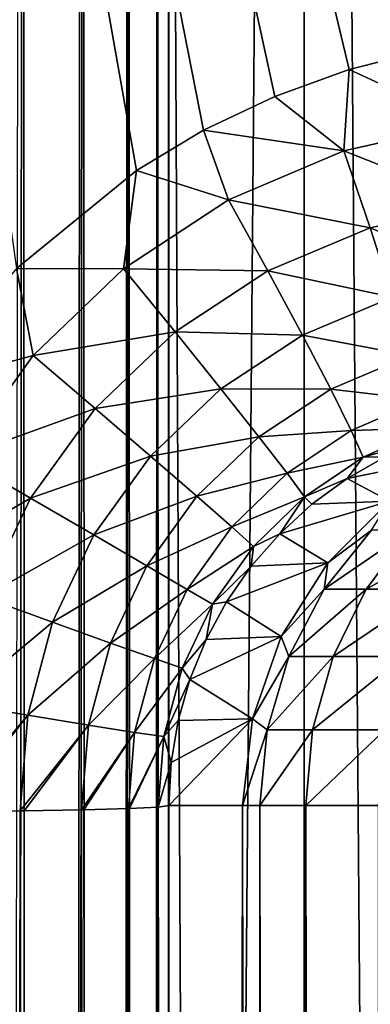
# Model space of a CAD drawing. Header units: millimetres. Extents: x -272 to -228, y -64 to 39.
# Tile 131 of 245: x -249.289 to -248.839, y -4.755 to -3.491. Entities that reach past the tile are written whole.
import ezdxf

# ---------------------------------------------------------------- set-up
doc = ezdxf.new("R2010")
doc.units = ezdxf.units.MM
doc.header["$LTSCALE"] = 26.699852
for name, color, linetype in [('133', 7, 'CONTINUOUS'), ('233', 7, 'CONTINUOUS'), ('268', 7, 'CONTINUOUS'), ('269', 7, 'CONTINUOUS'), ('276', 7, 'CONTINUOUS'), ('277', 7, 'CONTINUOUS'), ('357', 7, 'CONTINUOUS'), ('375', 7, 'CONTINUOUS'), ('96', 7, 'CONTINUOUS'), ('99', 7, 'CONTINUOUS')]:
    doc.layers.add(name, color=color, linetype=linetype)

msp = doc.modelspace()

# ---------------------------------------------------------------- linework, layer by layer
at = {"layer": '133', "color": 31, "linetype": 'Continuous', "true_color": 0xffba99}
for points in [[(-248.3708, 1.1824, 17.5819), (-250, 1.1824, 17.6572), (-248.5557, -3.5087, 17.5159), (-248.3708, 1.1824, 17.5819)], [(-248.5557, -3.5087, 17.5159), (-250, 1.1824, 17.6572), (-248.662, -3.5141, 17.5242), (-248.5557, -3.5087, 17.5159)], [(-248.662, -3.5141, 17.5242), (-250, 1.1824, 17.6572), (-248.7662, -3.5298, 17.5316), (-248.662, -3.5141, 17.5242)], [(-248.7662, -3.5298, 17.5316), (-250, 1.1824, 17.6572), (-248.8662, -3.5552, 17.5379), (-248.7662, -3.5298, 17.5316)], [(-248.8662, -3.5552, 17.5379), (-250, 1.1824, 17.6572), (-248.9618, -3.5896, 17.5432), (-248.8662, -3.5552, 17.5379)], [(-248.9618, -3.5896, 17.5432), (-250, 1.1824, 17.6572), (-249.0533, -3.633, 17.5476), (-248.9618, -3.5896, 17.5432)], [(-249.0533, -3.633, 17.5476), (-250, 1.1824, 17.6572), (-249.1394, -3.6846, 17.5511), (-249.0533, -3.633, 17.5476)], [(-249.1394, -3.6846, 17.5511), (-250, 1.1824, 17.6572), (-249.2933, -3.8104, 17.5558), (-249.1394, -3.6846, 17.5511)]]:
    msp.add_3dface(points, dxfattribs=at)
at = {"layer": '233', "color": 31, "linetype": 'Continuous', "true_color": 0xffba99}
for points in [[(-249.003, -4.5, 11.638), (-249.003, -61, 11.638), (-248.9863, -61, 11.4728), (-249.003, -4.5, 11.638)], [(-248.9809, -4.5, 11.4457), (-249.003, -4.5, 11.638), (-248.9809, -61, 11.4457), (-248.9809, -4.5, 11.4457)], [(-248.9809, -61, 11.4457), (-249.003, -4.5, 11.638), (-248.9863, -61, 11.4728), (-248.9809, -61, 11.4457)], [(-248.9221, -4.5, 11.261), (-248.9809, -4.5, 11.4457), (-248.9221, -61, 11.2612), (-248.9221, -4.5, 11.261)], [(-248.9221, -61, 11.2612), (-248.9809, -4.5, 11.4457), (-248.9425, -61, 11.3126), (-248.9221, -61, 11.2612)], [(-248.9425, -61, 11.3126), (-248.9809, -4.5, 11.4457), (-248.9809, -61, 11.4457), (-248.9425, -61, 11.3126)], [(-248.8288, -4.5, 11.0912), (-248.9221, -4.5, 11.261), (-248.829, -61, 11.0916), (-248.8288, -4.5, 11.0912)], [(-248.829, -61, 11.0916), (-248.9221, -4.5, 11.261), (-248.8728, -61, 11.1618), (-248.829, -61, 11.0916)], [(-248.8728, -61, 11.1618), (-248.9221, -4.5, 11.261), (-248.9221, -61, 11.2612), (-248.8728, -61, 11.1618)]]:
    msp.add_3dface(points, dxfattribs=at)
at = {"layer": '268', "color": 31, "linetype": 'Continuous', "true_color": 0xffba99}
for points in [[(-248.82, -4.0523, 17.0506), (-248.869, -4.0802, 17.0557), (-248.7199, -4.0495, 11.6429), (-248.82, -4.0523, 17.0506)], [(-248.7199, -4.0495, 11.6429), (-248.869, -4.0802, 17.0557), (-248.8147, -4.1091, 11.6412), (-248.7199, -4.0495, 11.6429)], [(-248.869, -4.0802, 17.0557), (-248.9143, -4.1131, 17.0596), (-248.8147, -4.1091, 11.6412), (-248.869, -4.0802, 17.0557)], [(-248.9143, -4.1131, 17.0596), (-248.9555, -4.1509, 17.0625), (-248.8147, -4.1091, 11.6412), (-248.9143, -4.1131, 17.0596)], [(-248.8147, -4.1091, 11.6412), (-248.9555, -4.1509, 17.0625), (-248.8939, -4.1883, 11.6399), (-248.8147, -4.1091, 11.6412)], [(-248.9555, -4.1509, 17.0625), (-248.9921, -4.1928, 17.0645), (-248.8939, -4.1883, 11.6399), (-248.9555, -4.1509, 17.0625)], [(-248.9921, -4.1928, 17.0645), (-249.0237, -4.2383, 17.0656), (-248.8939, -4.1883, 11.6399), (-248.9921, -4.1928, 17.0645)], [(-248.8939, -4.1883, 11.6399), (-249.0237, -4.2383, 17.0656), (-248.9535, -4.2831, 11.6388), (-248.8939, -4.1883, 11.6399)], [(-249.0237, -4.2383, 17.0656), (-249.05, -4.2868, 17.066), (-248.9535, -4.2831, 11.6388), (-249.0237, -4.2383, 17.0656)], [(-249.05, -4.2868, 17.066), (-249.0707, -4.3379, 17.0657), (-248.9535, -4.2831, 11.6388), (-249.05, -4.2868, 17.066)], [(-248.9535, -4.2831, 11.6388), (-249.0707, -4.3379, 17.0657), (-248.9904, -4.3887, 11.6382), (-248.9535, -4.2831, 11.6388)], [(-249.0707, -4.3379, 17.0657), (-249.0856, -4.3909, 17.0649), (-248.9904, -4.3887, 11.6382), (-249.0707, -4.3379, 17.0657)], [(-249.0976, -4.5, 17.0619), (-249.003, -4.5, 11.638), (-248.9904, -4.3887, 11.6382), (-249.0976, -4.5, 17.0619)], [(-249.0946, -4.4448, 17.0636), (-249.0976, -4.5, 17.0619), (-248.9904, -4.3887, 11.6382), (-249.0946, -4.4448, 17.0636)], [(-249.0856, -4.3909, 17.0649), (-249.0946, -4.4448, 17.0636), (-248.9904, -4.3887, 11.6382), (-249.0856, -4.3909, 17.0649)]]:
    msp.add_3dface(points, dxfattribs=at)
at = {"layer": '269', "color": 31, "linetype": 'Continuous', "true_color": 0xffba99}
for points in [[(-248.8147, -4.1091, 11.6412), (-248.8939, -4.1883, 11.6399), (-248.8377, -4.1464, 11.4764), (-248.8147, -4.1091, 11.6412)], [(-248.8377, -4.1464, 11.4764), (-248.8939, -4.1883, 11.6399), (-248.8985, -4.2222, 11.4633), (-248.8377, -4.1464, 11.4764)], [(-248.8377, -4.1464, 11.4764), (-248.8985, -4.2222, 11.4633), (-248.7875, -4.1464, 11.3188), (-248.8377, -4.1464, 11.4764)], [(-248.7875, -4.1464, 11.3188), (-248.8985, -4.2222, 11.4633), (-248.8446, -4.2222, 11.2943), (-248.7875, -4.1464, 11.3188)], [(-248.7875, -4.1464, 11.3188), (-248.8446, -4.2222, 11.2943), (-248.7079, -4.1464, 11.1739), (-248.7875, -4.1464, 11.3188)], [(-248.7079, -4.1464, 11.1739), (-248.8446, -4.2222, 11.2943), (-248.7592, -4.2222, 11.1388), (-248.7079, -4.1464, 11.1739)], [(-248.8939, -4.1883, 11.6399), (-248.9535, -4.2831, 11.6388), (-248.8985, -4.2222, 11.4633), (-248.8939, -4.1883, 11.6399)], [(-248.8985, -4.2222, 11.4633), (-248.9535, -4.2831, 11.6388), (-248.9437, -4.3087, 11.4536), (-248.8985, -4.2222, 11.4633)], [(-248.8985, -4.2222, 11.4633), (-248.9437, -4.3087, 11.4536), (-248.8446, -4.2222, 11.2943), (-248.8985, -4.2222, 11.4633)], [(-248.8446, -4.2222, 11.2943), (-248.9437, -4.3087, 11.4536), (-248.8871, -4.3087, 11.2761), (-248.8446, -4.2222, 11.2943)], [(-248.8446, -4.2222, 11.2943), (-248.8871, -4.3087, 11.2761), (-248.7592, -4.2222, 11.1388), (-248.8446, -4.2222, 11.2943)], [(-248.7592, -4.2222, 11.1388), (-248.8871, -4.3087, 11.2761), (-248.7973, -4.3087, 11.1127), (-248.7592, -4.2222, 11.1388)], [(-248.9535, -4.2831, 11.6388), (-248.9904, -4.3887, 11.6382), (-248.9437, -4.3087, 11.4536), (-248.9535, -4.2831, 11.6388)], [(-248.9437, -4.3087, 11.4536), (-248.9904, -4.3887, 11.6382), (-248.9715, -4.4025, 11.4477), (-248.9437, -4.3087, 11.4536)], [(-248.9437, -4.3087, 11.4536), (-248.9715, -4.4025, 11.4477), (-248.8871, -4.3087, 11.2761), (-248.9437, -4.3087, 11.4536)], [(-248.8871, -4.3087, 11.2761), (-248.9715, -4.4025, 11.4477), (-248.9132, -4.4025, 11.2648), (-248.8871, -4.3087, 11.2761)], [(-248.8871, -4.3087, 11.2761), (-248.9132, -4.4025, 11.2648), (-248.7973, -4.3087, 11.1127), (-248.8871, -4.3087, 11.2761)], [(-248.7973, -4.3087, 11.1127), (-248.9132, -4.4025, 11.2648), (-248.8208, -4.4025, 11.0967), (-248.7973, -4.3087, 11.1127)], [(-248.9904, -4.3887, 11.6382), (-249.003, -4.5, 11.638), (-248.9715, -4.4025, 11.4477), (-248.9904, -4.3887, 11.6382)], [(-249.003, -4.5, 11.638), (-248.9809, -4.5, 11.4457), (-248.9715, -4.4025, 11.4477), (-249.003, -4.5, 11.638)], [(-248.9809, -4.5, 11.4457), (-248.9221, -4.5, 11.261), (-248.9132, -4.4025, 11.2648), (-248.9809, -4.5, 11.4457)], [(-248.9715, -4.4025, 11.4477), (-248.9809, -4.5, 11.4457), (-248.9132, -4.4025, 11.2648), (-248.9715, -4.4025, 11.4477)], [(-248.9221, -4.5, 11.261), (-248.8288, -4.5, 11.0912), (-248.8208, -4.4025, 11.0967), (-248.9221, -4.5, 11.261)], [(-248.9132, -4.4025, 11.2648), (-248.9221, -4.5, 11.261), (-248.8208, -4.4025, 11.0967), (-248.9132, -4.4025, 11.2648)]]:
    msp.add_3dface(points, dxfattribs=at)
at = {"layer": '276', "color": 31, "linetype": 'Continuous', "true_color": 0xffba99}
for points in [[(-248.7662, -3.5298, 17.5316), (-248.8662, -3.5552, 17.5379), (-248.7162, -3.6245, 17.5156), (-248.7662, -3.5298, 17.5316)], [(-248.8662, -3.5552, 17.5379), (-248.9618, -3.5896, 17.5432), (-248.873, -3.6594, 17.5269), (-248.8662, -3.5552, 17.5379)], [(-248.7162, -3.6245, 17.5156), (-248.8662, -3.5552, 17.5379), (-248.873, -3.6594, 17.5269), (-248.7162, -3.6245, 17.5156)], [(-248.9618, -3.5896, 17.5432), (-249.0533, -3.633, 17.5476), (-248.873, -3.6594, 17.5269), (-248.9618, -3.5896, 17.5432)], [(-248.7162, -3.6245, 17.5156), (-248.873, -3.6594, 17.5269), (-248.7009, -3.7276, 17.478), (-248.7162, -3.6245, 17.5156)], [(-249.0533, -3.633, 17.5476), (-249.1394, -3.6846, 17.5511), (-249.0213, -3.7222, 17.5354), (-249.0533, -3.633, 17.5476)], [(-248.873, -3.6594, 17.5269), (-249.0533, -3.633, 17.5476), (-249.0213, -3.7222, 17.5354), (-248.873, -3.6594, 17.5269)], [(-248.873, -3.6594, 17.5269), (-249.0213, -3.7222, 17.5354), (-248.8395, -3.7582, 17.4896), (-248.873, -3.6594, 17.5269)], [(-248.7009, -3.7276, 17.478), (-248.873, -3.6594, 17.5269), (-248.8395, -3.7582, 17.4896), (-248.7009, -3.7276, 17.478)], [(-249.1394, -3.6846, 17.5511), (-249.2933, -3.8104, 17.5558), (-249.1559, -3.8109, 17.5412), (-249.1394, -3.6846, 17.5511)], [(-249.0213, -3.7222, 17.5354), (-249.1394, -3.6846, 17.5511), (-249.1559, -3.8109, 17.5412), (-249.0213, -3.7222, 17.5354)], [(-249.0213, -3.7222, 17.5354), (-249.1559, -3.8109, 17.5412), (-248.9707, -3.8135, 17.4983), (-249.0213, -3.7222, 17.5354)], [(-248.8395, -3.7582, 17.4896), (-249.0213, -3.7222, 17.5354), (-248.9707, -3.8135, 17.4983), (-248.8395, -3.7582, 17.4896)], [(-248.7009, -3.7276, 17.478), (-248.8395, -3.7582, 17.4896), (-248.6888, -3.8203, 17.4184), (-248.7009, -3.7276, 17.478)], [(-248.8395, -3.7582, 17.4896), (-248.9707, -3.8135, 17.4983), (-248.8108, -3.8472, 17.4301), (-248.8395, -3.7582, 17.4896)], [(-248.6888, -3.8203, 17.4184), (-248.8395, -3.7582, 17.4896), (-248.8108, -3.8472, 17.4301), (-248.6888, -3.8203, 17.4184)], [(-249.2933, -3.8104, 17.5558), (-249.4183, -3.9619, 17.5578), (-249.2719, -3.9223, 17.5445), (-249.2933, -3.8104, 17.5558)], [(-249.1559, -3.8109, 17.5412), (-249.2933, -3.8104, 17.5558), (-249.2719, -3.9223, 17.5445), (-249.1559, -3.8109, 17.5412)], [(-249.1559, -3.8109, 17.5412), (-249.2719, -3.9223, 17.5445), (-249.0898, -3.8918, 17.5043), (-249.1559, -3.8109, 17.5412)], [(-248.9707, -3.8135, 17.4983), (-249.1559, -3.8109, 17.5412), (-249.0898, -3.8918, 17.5043), (-248.9707, -3.8135, 17.4983)], [(-248.9707, -3.8135, 17.4983), (-249.0898, -3.8918, 17.5043), (-248.9262, -3.896, 17.4391), (-248.9707, -3.8135, 17.4983)], [(-248.8108, -3.8472, 17.4301), (-248.9707, -3.8135, 17.4983), (-248.9262, -3.896, 17.4391), (-248.8108, -3.8472, 17.4301)], [(-248.8108, -3.8472, 17.4301), (-248.9262, -3.896, 17.4391), (-248.7882, -3.9221, 17.3516), (-248.8108, -3.8472, 17.4301)], [(-249.0898, -3.8918, 17.5043), (-249.2719, -3.9223, 17.5445), (-249.1924, -3.9902, 17.5078), (-249.0898, -3.8918, 17.5043)], [(-249.0898, -3.8918, 17.5043), (-249.1924, -3.9902, 17.5078), (-249.0309, -3.9648, 17.4453), (-249.0898, -3.8918, 17.5043)], [(-248.9262, -3.896, 17.4391), (-249.0898, -3.8918, 17.5043), (-249.0309, -3.9648, 17.4453), (-248.9262, -3.896, 17.4391)], [(-248.9262, -3.896, 17.4391), (-249.0309, -3.9648, 17.4453), (-248.8899, -3.9654, 17.3607), (-248.9262, -3.896, 17.4391)], [(-248.7882, -3.9221, 17.3516), (-248.9262, -3.896, 17.4391), (-248.8899, -3.9654, 17.3607), (-248.7882, -3.9221, 17.3516)], [(-249.2719, -3.9223, 17.5445), (-249.4183, -3.9619, 17.5578), (-249.3655, -4.0525, 17.5457), (-249.2719, -3.9223, 17.5445)], [(-249.2719, -3.9223, 17.5445), (-249.3655, -4.0525, 17.5457), (-249.1924, -3.9902, 17.5078), (-249.2719, -3.9223, 17.5445)], [(-248.7882, -3.9221, 17.3516), (-248.8899, -3.9654, 17.3607), (-248.7729, -3.9792, 17.2578), (-248.7882, -3.9221, 17.3516)], [(-249.0309, -3.9648, 17.4453), (-249.1924, -3.9902, 17.5078), (-249.1211, -4.0514, 17.449), (-249.0309, -3.9648, 17.4453)], [(-249.0309, -3.9648, 17.4453), (-249.1211, -4.0514, 17.449), (-248.9821, -4.0264, 17.3671), (-249.0309, -3.9648, 17.4453)], [(-248.8899, -3.9654, 17.3607), (-249.0309, -3.9648, 17.4453), (-248.9821, -4.0264, 17.3671), (-248.8899, -3.9654, 17.3607)], [(-248.8899, -3.9654, 17.3607), (-248.9821, -4.0264, 17.3671), (-248.8636, -4.0185, 17.2671), (-248.8899, -3.9654, 17.3607)], [(-248.7729, -3.9792, 17.2578), (-248.8899, -3.9654, 17.3607), (-248.8636, -4.0185, 17.2671), (-248.7729, -3.9792, 17.2578)], [(-248.7729, -3.9792, 17.2578), (-248.8636, -4.0185, 17.2671), (-248.7657, -4.0156, 17.1534), (-248.7729, -3.9792, 17.2578)], [(-249.1924, -3.9902, 17.5078), (-249.3655, -4.0525, 17.5457), (-249.2751, -4.1052, 17.5092), (-249.1924, -3.9902, 17.5078)], [(-249.1924, -3.9902, 17.5078), (-249.2751, -4.1052, 17.5092), (-249.1211, -4.0514, 17.449), (-249.1924, -3.9902, 17.5078)], [(-248.8636, -4.0185, 17.2671), (-248.9821, -4.0264, 17.3671), (-248.9458, -4.0734, 17.2735), (-248.8636, -4.0185, 17.2671)], [(-248.8636, -4.0185, 17.2671), (-248.9458, -4.0734, 17.2735), (-248.8486, -4.0526, 17.1627), (-248.8636, -4.0185, 17.2671)], [(-248.7657, -4.0156, 17.1534), (-248.8636, -4.0185, 17.2671), (-248.8486, -4.0526, 17.1627), (-248.7657, -4.0156, 17.1534)], [(-248.768, -4.0301, 17.0443), (-248.7657, -4.0156, 17.1534), (-248.8486, -4.0526, 17.1627), (-248.768, -4.0301, 17.0443)], [(-248.9821, -4.0264, 17.3671), (-249.1211, -4.0514, 17.449), (-249.0616, -4.1029, 17.371), (-248.9821, -4.0264, 17.3671)], [(-248.9821, -4.0264, 17.3671), (-249.0616, -4.1029, 17.371), (-248.9458, -4.0734, 17.2735), (-248.9821, -4.0264, 17.3671)], [(-248.82, -4.0523, 17.0506), (-248.768, -4.0301, 17.0443), (-248.8486, -4.0526, 17.1627), (-248.82, -4.0523, 17.0506)], [(-249.3655, -4.0525, 17.5457), (-249.4338, -4.1968, 17.5452), (-249.2751, -4.1052, 17.5092), (-249.3655, -4.0525, 17.5457)], [(-249.1211, -4.0514, 17.449), (-249.2751, -4.1052, 17.5092), (-249.1939, -4.1525, 17.4506), (-249.1211, -4.0514, 17.449)], [(-249.1211, -4.0514, 17.449), (-249.1939, -4.1525, 17.4506), (-249.0616, -4.1029, 17.371), (-249.1211, -4.0514, 17.449)], [(-248.8486, -4.0526, 17.1627), (-248.9458, -4.0734, 17.2735), (-248.9238, -4.1037, 17.1692), (-248.8486, -4.0526, 17.1627)], [(-248.869, -4.0802, 17.0557), (-248.8486, -4.0526, 17.1627), (-248.9238, -4.1037, 17.1692), (-248.869, -4.0802, 17.0557)], [(-248.869, -4.0802, 17.0557), (-248.82, -4.0523, 17.0506), (-248.8486, -4.0526, 17.1627), (-248.869, -4.0802, 17.0557)], [(-248.9458, -4.0734, 17.2735), (-249.0616, -4.1029, 17.371), (-249.0168, -4.1422, 17.2775), (-248.9458, -4.0734, 17.2735)], [(-248.9458, -4.0734, 17.2735), (-249.0168, -4.1422, 17.2775), (-248.9238, -4.1037, 17.1692), (-248.9458, -4.0734, 17.2735)], [(-248.9143, -4.1131, 17.0596), (-248.869, -4.0802, 17.0557), (-248.9238, -4.1037, 17.1692), (-248.9143, -4.1131, 17.0596)], [(-249.2751, -4.1052, 17.5092), (-249.4338, -4.1968, 17.5452), (-249.3354, -4.2326, 17.5089), (-249.2751, -4.1052, 17.5092)], [(-249.2751, -4.1052, 17.5092), (-249.3354, -4.2326, 17.5089), (-249.1939, -4.1525, 17.4506), (-249.2751, -4.1052, 17.5092)], [(-249.0616, -4.1029, 17.371), (-249.1939, -4.1525, 17.4506), (-249.1258, -4.1923, 17.3727), (-249.0616, -4.1029, 17.371)], [(-249.0616, -4.1029, 17.371), (-249.1258, -4.1923, 17.3727), (-249.0168, -4.1422, 17.2775), (-249.0616, -4.1029, 17.371)], [(-248.9238, -4.1037, 17.1692), (-249.0168, -4.1422, 17.2775), (-248.9889, -4.1673, 17.1732), (-248.9238, -4.1037, 17.1692)], [(-248.9555, -4.1509, 17.0625), (-248.9238, -4.1037, 17.1692), (-248.9889, -4.1673, 17.1732), (-248.9555, -4.1509, 17.0625)], [(-248.9555, -4.1509, 17.0625), (-248.9143, -4.1131, 17.0596), (-248.9238, -4.1037, 17.1692), (-248.9555, -4.1509, 17.0625)], [(-249.0168, -4.1422, 17.2775), (-249.1258, -4.1923, 17.3727), (-249.0742, -4.2224, 17.2793), (-249.0168, -4.1422, 17.2775)], [(-249.0168, -4.1422, 17.2775), (-249.0742, -4.2224, 17.2793), (-248.9889, -4.1673, 17.1732), (-249.0168, -4.1422, 17.2775)], [(-249.1939, -4.1525, 17.4506), (-249.3354, -4.2326, 17.5089), (-249.2469, -4.2647, 17.4504), (-249.1939, -4.1525, 17.4506)], [(-249.1939, -4.1525, 17.4506), (-249.2469, -4.2647, 17.4504), (-249.1258, -4.1923, 17.3727), (-249.1939, -4.1525, 17.4506)], [(-248.9921, -4.1928, 17.0645), (-248.9555, -4.1509, 17.0625), (-248.9889, -4.1673, 17.1732), (-248.9921, -4.1928, 17.0645)], [(-248.9889, -4.1673, 17.1732), (-249.0742, -4.2224, 17.2793), (-249.0417, -4.2414, 17.1751), (-248.9889, -4.1673, 17.1732)], [(-248.9921, -4.1928, 17.0645), (-248.9889, -4.1673, 17.1732), (-249.0417, -4.2414, 17.1751), (-248.9921, -4.1928, 17.0645)], [(-249.1258, -4.1923, 17.3727), (-249.2469, -4.2647, 17.4504), (-249.1726, -4.2913, 17.3726), (-249.1258, -4.1923, 17.3727)], [(-249.1258, -4.1923, 17.3727), (-249.1726, -4.2913, 17.3726), (-249.0742, -4.2224, 17.2793), (-249.1258, -4.1923, 17.3727)], [(-249.0237, -4.2383, 17.0656), (-248.9921, -4.1928, 17.0645), (-249.0417, -4.2414, 17.1751), (-249.0237, -4.2383, 17.0656)], [(-249.3354, -4.2326, 17.5089), (-249.3716, -4.3683, 17.5073), (-249.2469, -4.2647, 17.4504), (-249.3354, -4.2326, 17.5089)], [(-249.0742, -4.2224, 17.2793), (-249.1726, -4.2913, 17.3726), (-249.1162, -4.3113, 17.2793), (-249.0742, -4.2224, 17.2793)], [(-249.0742, -4.2224, 17.2793), (-249.1162, -4.3113, 17.2793), (-249.0417, -4.2414, 17.1751), (-249.0742, -4.2224, 17.2793)], [(-249.0417, -4.2414, 17.1751), (-249.1162, -4.3113, 17.2793), (-249.0804, -4.3237, 17.1751), (-249.0417, -4.2414, 17.1751)], [(-249.05, -4.2868, 17.066), (-249.0417, -4.2414, 17.1751), (-249.0804, -4.3237, 17.1751), (-249.05, -4.2868, 17.066)], [(-249.05, -4.2868, 17.066), (-249.0237, -4.2383, 17.0656), (-249.0417, -4.2414, 17.1751), (-249.05, -4.2868, 17.066)], [(-249.2469, -4.2647, 17.4504), (-249.3716, -4.3683, 17.5073), (-249.2787, -4.384, 17.4488), (-249.2469, -4.2647, 17.4504)], [(-249.2469, -4.2647, 17.4504), (-249.2787, -4.384, 17.4488), (-249.1726, -4.2913, 17.3726), (-249.2469, -4.2647, 17.4504)], [(-249.1726, -4.2913, 17.3726), (-249.2787, -4.384, 17.4488), (-249.2008, -4.3968, 17.3711), (-249.1726, -4.2913, 17.3726)], [(-249.1726, -4.2913, 17.3726), (-249.2008, -4.3968, 17.3711), (-249.1162, -4.3113, 17.2793), (-249.1726, -4.2913, 17.3726)], [(-249.0707, -4.3379, 17.0657), (-249.05, -4.2868, 17.066), (-249.0804, -4.3237, 17.1751), (-249.0707, -4.3379, 17.0657)], [(-249.1162, -4.3113, 17.2793), (-249.2008, -4.3968, 17.3711), (-249.1416, -4.4061, 17.2779), (-249.1162, -4.3113, 17.2793)], [(-249.1162, -4.3113, 17.2793), (-249.1416, -4.4061, 17.2779), (-249.0804, -4.3237, 17.1751), (-249.1162, -4.3113, 17.2793)], [(-249.0804, -4.3237, 17.1751), (-249.1416, -4.4061, 17.2779), (-249.104, -4.4114, 17.1737), (-249.0804, -4.3237, 17.1751)], [(-249.0707, -4.3379, 17.0657), (-249.0804, -4.3237, 17.1751), (-249.104, -4.4114, 17.1737), (-249.0707, -4.3379, 17.0657)], [(-249.0856, -4.3909, 17.0649), (-249.0707, -4.3379, 17.0657), (-249.104, -4.4114, 17.1737), (-249.0856, -4.3909, 17.0649)], [(-249.3716, -4.3683, 17.5073), (-249.3828, -4.5078, 17.5046), (-249.2787, -4.384, 17.4488), (-249.3716, -4.3683, 17.5073)], [(-249.2787, -4.384, 17.4488), (-249.3828, -4.5078, 17.5046), (-249.3753, -4.5078, 17.501), (-249.2787, -4.384, 17.4488)], [(-249.2886, -4.5068, 17.4462), (-249.2787, -4.384, 17.4488), (-249.3753, -4.5078, 17.501), (-249.2886, -4.5068, 17.4462)], [(-249.2787, -4.384, 17.4488), (-249.2886, -4.5068, 17.4462), (-249.2008, -4.3968, 17.3711), (-249.2787, -4.384, 17.4488)], [(-249.2008, -4.3968, 17.3711), (-249.2886, -4.5068, 17.4462), (-249.2835, -4.5067, 17.4422), (-249.2008, -4.3968, 17.3711)], [(-249.2096, -4.5054, 17.3685), (-249.2008, -4.3968, 17.3711), (-249.2835, -4.5067, 17.4422), (-249.2096, -4.5054, 17.3685)], [(-249.2008, -4.3968, 17.3711), (-249.2096, -4.5054, 17.3685), (-249.1416, -4.4061, 17.2779), (-249.2008, -4.3968, 17.3711)], [(-249.0946, -4.4448, 17.0636), (-249.0856, -4.3909, 17.0649), (-249.104, -4.4114, 17.1737), (-249.0946, -4.4448, 17.0636)], [(-249.1416, -4.4061, 17.2779), (-249.2096, -4.5054, 17.3685), (-249.2066, -4.5053, 17.3648), (-249.1416, -4.4061, 17.2779)], [(-249.1496, -4.5037, 17.2753), (-249.1416, -4.4061, 17.2779), (-249.2066, -4.5053, 17.3648), (-249.1496, -4.5037, 17.2753)], [(-249.1416, -4.4061, 17.2779), (-249.1496, -4.5037, 17.2753), (-249.104, -4.4114, 17.1737), (-249.1416, -4.4061, 17.2779)], [(-249.104, -4.4114, 17.1737), (-249.1496, -4.5037, 17.2753), (-249.1483, -4.5037, 17.2727), (-249.104, -4.4114, 17.1737)], [(-249.1114, -4.5019, 17.1701), (-249.104, -4.4114, 17.1737), (-249.1483, -4.5037, 17.2727), (-249.1114, -4.5019, 17.1701)], [(-249.0946, -4.4448, 17.0636), (-249.104, -4.4114, 17.1737), (-249.1114, -4.5019, 17.1701), (-249.0946, -4.4448, 17.0636)], [(-249.0976, -4.5, 17.0619), (-249.0946, -4.4448, 17.0636), (-249.1114, -4.5019, 17.1701), (-249.0976, -4.5, 17.0619)]]:
    msp.add_3dface(points, dxfattribs=at)
at = {"layer": '277', "color": 31, "linetype": 'Continuous', "true_color": 0xffba99}
for points in [[(-249.2886, -4.5068, 17.4462), (-249.3753, -4.5078, 17.501), (-249.3576, -61.0077, 16.5138), (-249.2886, -4.5068, 17.4462)], [(-249.2659, -61.0067, 16.455), (-249.2886, -4.5068, 17.4462), (-249.3576, -61.0077, 16.5138), (-249.2659, -61.0067, 16.455)], [(-249.2835, -4.5067, 17.4422), (-249.2886, -4.5068, 17.4462), (-249.2659, -61.0067, 16.455), (-249.2835, -4.5067, 17.4422)], [(-249.2096, -4.5054, 17.3685), (-249.2835, -4.5067, 17.4422), (-249.2659, -61.0067, 16.455), (-249.2096, -4.5054, 17.3685)], [(-249.1892, -61.0053, 16.3776), (-249.2096, -4.5054, 17.3685), (-249.2659, -61.0067, 16.455), (-249.1892, -61.0053, 16.3776)], [(-249.2066, -4.5053, 17.3648), (-249.2096, -4.5054, 17.3685), (-249.1892, -61.0053, 16.3776), (-249.2066, -4.5053, 17.3648)], [(-249.1496, -4.5037, 17.2753), (-249.2066, -4.5053, 17.3648), (-249.1892, -61.0053, 16.3776), (-249.1496, -4.5037, 17.2753)], [(-249.131, -61.0037, 16.2855), (-249.1496, -4.5037, 17.2753), (-249.1892, -61.0053, 16.3776), (-249.131, -61.0037, 16.2855)], [(-249.1483, -4.5037, 17.2727), (-249.1496, -4.5037, 17.2753), (-249.131, -61.0037, 16.2855), (-249.1483, -4.5037, 17.2727)], [(-249.1114, -4.5019, 17.1701), (-249.1483, -4.5037, 17.2727), (-249.131, -61.0037, 16.2855), (-249.1114, -4.5019, 17.1701)], [(-249.0941, -61.0019, 16.1829), (-249.1114, -4.5019, 17.1701), (-249.131, -61.0037, 16.2855), (-249.0941, -61.0019, 16.1829)], [(-249.0885, -34.3091, 16.5412), (-249.0976, -4.5, 17.0619), (-249.1114, -4.5019, 17.1701), (-249.0885, -34.3091, 16.5412)], [(-249.0804, -61, 16.075), (-249.0885, -34.3091, 16.5412), (-249.1114, -4.5019, 17.1701), (-249.0804, -61, 16.075)], [(-249.0804, -61, 16.075), (-249.1114, -4.5019, 17.1701), (-249.0941, -61.0019, 16.1829), (-249.0804, -61, 16.075)]]:
    msp.add_3dface(points, dxfattribs=at)
at = {"layer": '357', "color": 31, "linetype": 'Continuous', "true_color": 0xffba99}
for points in [[(-249.1882, -64, -16.3252), (-249.2075, -1.5053, -17.4172), (-249.1505, -1.5037, -17.3277), (-249.1882, -64, -16.3252)], [(-249.1299, -64, -16.2329), (-249.1882, -64, -16.3252), (-249.1492, -1.5037, -17.3251), (-249.1299, -64, -16.2329)], [(-249.1882, -64, -16.3252), (-249.1505, -1.5037, -17.3277), (-249.1492, -1.5037, -17.3251), (-249.1882, -64, -16.3252)], [(-249.1299, -64, -16.2329), (-249.1492, -1.5037, -17.3251), (-249.1126, -1.5019, -17.2236), (-249.1299, -64, -16.2329)], [(-249.0932, -64, -16.1305), (-249.1299, -64, -16.2329), (-249.1126, -1.5019, -17.2236), (-249.0932, -64, -16.1305)], [(-249.0985, -1.5, -17.1143), (-249.0932, -64, -16.1305), (-249.1126, -1.5019, -17.2236), (-249.0985, -1.5, -17.1143)], [(-249.0932, -64, -16.1305), (-249.0985, -1.5, -17.1143), (-249.0893, -31.8274, -16.5846), (-249.0932, -64, -16.1305)], [(-249.2647, -64, -16.4024), (-249.3565, -64, -16.4615), (-249.2844, -1.5067, -17.4946), (-249.2647, -64, -16.4024)], [(-249.3565, -64, -16.4615), (-249.2895, -1.5068, -17.4986), (-249.2844, -1.5067, -17.4946), (-249.3565, -64, -16.4615)], [(-249.2647, -64, -16.4024), (-249.2844, -1.5067, -17.4946), (-249.2105, -1.5054, -17.4209), (-249.2647, -64, -16.4024)], [(-249.1882, -64, -16.3252), (-249.2647, -64, -16.4024), (-249.2075, -1.5053, -17.4172), (-249.1882, -64, -16.3252)], [(-249.2647, -64, -16.4024), (-249.2105, -1.5054, -17.4209), (-249.2075, -1.5053, -17.4172), (-249.2647, -64, -16.4024)]]:
    msp.add_3dface(points, dxfattribs=at)
at = {"layer": '375', "color": 31, "linetype": 'Continuous', "true_color": 0xffba99}
for points in [[(-248.9241, 4.245, 3.3125), (-249.456, 4.245, 3.1911), (-248.9241, -59.8893, 3.3125), (-248.9241, 4.245, 3.3125)], [(-248.9241, -59.8893, 3.3125), (-249.456, 4.245, 3.1911), (-249.456, -59.8893, 3.1911), (-248.9241, -59.8893, 3.3125)], [(-249.456, 4.245, 10.4096), (-248.9241, 4.245, 10.2882), (-249.456, -59.8893, 10.4096), (-249.456, 4.245, 10.4096)], [(-249.456, -59.8893, 10.4096), (-248.9241, 4.245, 10.2882), (-248.9241, -59.8893, 10.2882), (-249.456, -59.8893, 10.4096)], [(-248.4163, 4.245, 3.5118), (-248.9241, 4.245, 3.3125), (-248.4163, -59.8893, 3.5118), (-248.4163, 4.245, 3.5118)], [(-248.4163, -59.8893, 3.5118), (-248.9241, 4.245, 3.3125), (-248.9241, -59.8893, 3.3125), (-248.4163, -59.8893, 3.5118)], [(-248.9241, 4.245, 10.2882), (-248.4163, 4.245, 10.0889), (-248.9241, -59.8893, 10.2882), (-248.9241, 4.245, 10.2882)], [(-248.9241, -59.8893, 10.2882), (-248.4163, 4.245, 10.0889), (-248.4163, -59.8893, 10.0889), (-248.9241, -59.8893, 10.2882)]]:
    msp.add_3dface(points, dxfattribs=at)
at = {"layer": '96', "color": 31, "linetype": 'Continuous', "true_color": 0xffba99}
for points in [[(-249.0985, -1.5, -17.1143), (-248.7998, -64), (-249.0893, -31.8274, -16.5846), (-249.0985, -1.5, -17.1143)], [(-248.7998, -64), (-249.0985, -1.5, -17.1143), (-248.7998, -1.5), (-248.7998, -64)]]:
    msp.add_3dface(points, dxfattribs=at)
at = {"layer": '99', "color": 31, "linetype": 'Continuous', "true_color": 0xffba99}
for points in [[(-249.0976, -4.5, 17.0619), (-249.0885, -34.3091, 16.5412), (-249.003, -4.5, 11.638), (-249.0976, -4.5, 17.0619)], [(-249.0885, -34.3091, 16.5412), (-249.0804, -61, 16.075), (-249.003, -4.5, 11.638), (-249.0885, -34.3091, 16.5412)], [(-249.003, -4.5, 11.638), (-249.0804, -61, 16.075), (-249.003, -61, 11.638), (-249.003, -4.5, 11.638)]]:
    msp.add_3dface(points, dxfattribs=at)

doc.saveas('drawing.dxf')
